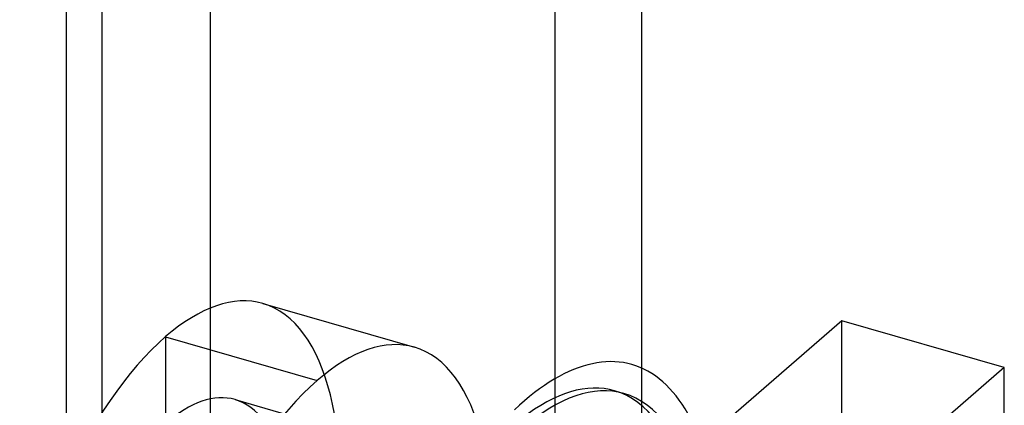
# Model space of a CAD drawing. Header units: millimetres. Extents: x -24 to 80, y -43 to 164.
# Tile 60 of 223: x 54.62 to 62.49, y -8.29 to -5.21. Entities that reach past the tile are written whole.
import ezdxf

# ---------------------------------------------------------------- set-up
doc = ezdxf.new("R2010")
doc.units = ezdxf.units.MM
doc.layers.add('MAIN-1', color=7, linetype='Continuous')
doc.layers.add('MAIN-2', color=7, linetype='Continuous')

msp = doc.modelspace()

# ---------------------------------------------------------------- linework, layer by layer
at = {"layer": 'MAIN-1'}
for p, q in [((55.2743, -39.8009), (55.2743, 118.2487)), ((56.1404, -40.0509), (56.1404, 117.9987)), ((54.9877, 114.29), (54.9877, -29.9032)), ((59.3737, -8.1786), (59.4474, -8.1999))]:
    msp.add_line(p, q, dxfattribs=at)
for centre, major_axis, start_param, end_param in [((58.6404, -10.9957), (-0.8737, -3.0264), 2.158799, 3.773289), ((58.5666, -10.9745), (-0.8071, -2.7958), -3.141586, -2.600335), ((58.6404, -10.9957), (0.8071, 2.7958), 0.000007, 0.588003), ((58.6404, -10.9957), (0.8071, 2.7958), -2.55359, 0.000007)]:
    msp.add_ellipse(centre, major_axis=major_axis, ratio=0.433013, start_param=start_param, end_param=end_param, dxfattribs=at)
at = {"layer": 'MAIN-2'}
for p, q in [((58.8949, -1.5141), (58.8949, -16.2365)), ((59.5877, -1.7141), (59.5877, -16.4365)), ((56.559, -7.4806), (57.7715, -7.8306)), ((61.1911, -7.6185), (54.2911, -13.594)), ((62.4902, -7.9935), (61.1911, -7.6185)), ((61.1911, -23.2069), (61.1911, -7.6185)), ((55.7825, -7.7459), (56.9949, -8.0959)), ((55.7825, -7.7459), (55.7825, -8.4387)), ((62.4902, -7.9935), (55.5902, -13.969)), ((62.4902, -23.5819), (62.4902, -7.9935)), ((56.3372, -8.2492), (58.2424, -8.7992))]:
    msp.add_line(p, q, dxfattribs=at)
for centre, major_axis, start_param, end_param in [((55.7825, -10.1707), (-0.7766, -2.6902), -3.141586, -2.55359), ((55.7825, -10.1707), (-0.7766, -2.6902), 0.588003, 3.141599), ((55.7825, -10.1707), (-0.7766, -2.6902), -2.55359, 0.000007), ((56.9949, -10.5207), (0.7766, 2.6902), 0.000007, 0.588003), ((56.9949, -10.5207), (0.7766, 2.6902), -2.55359, 0.000007), ((56.9949, -10.5207), (0.7766, 2.6902), 0.588003, 3.141599), ((58.5666, -10.9745), (-0.8071, -2.7958), 0.588003, 3.141599), ((55.7825, -10.1707), (0.5547, 1.9215), 0.000007, 0.588003), ((55.7825, -10.1707), (0.5547, 1.9215), -2.55359, 0.000007)]:
    msp.add_ellipse(centre, major_axis=major_axis, ratio=0.433013, start_param=start_param, end_param=end_param, dxfattribs=at)

doc.saveas('drawing.dxf')
